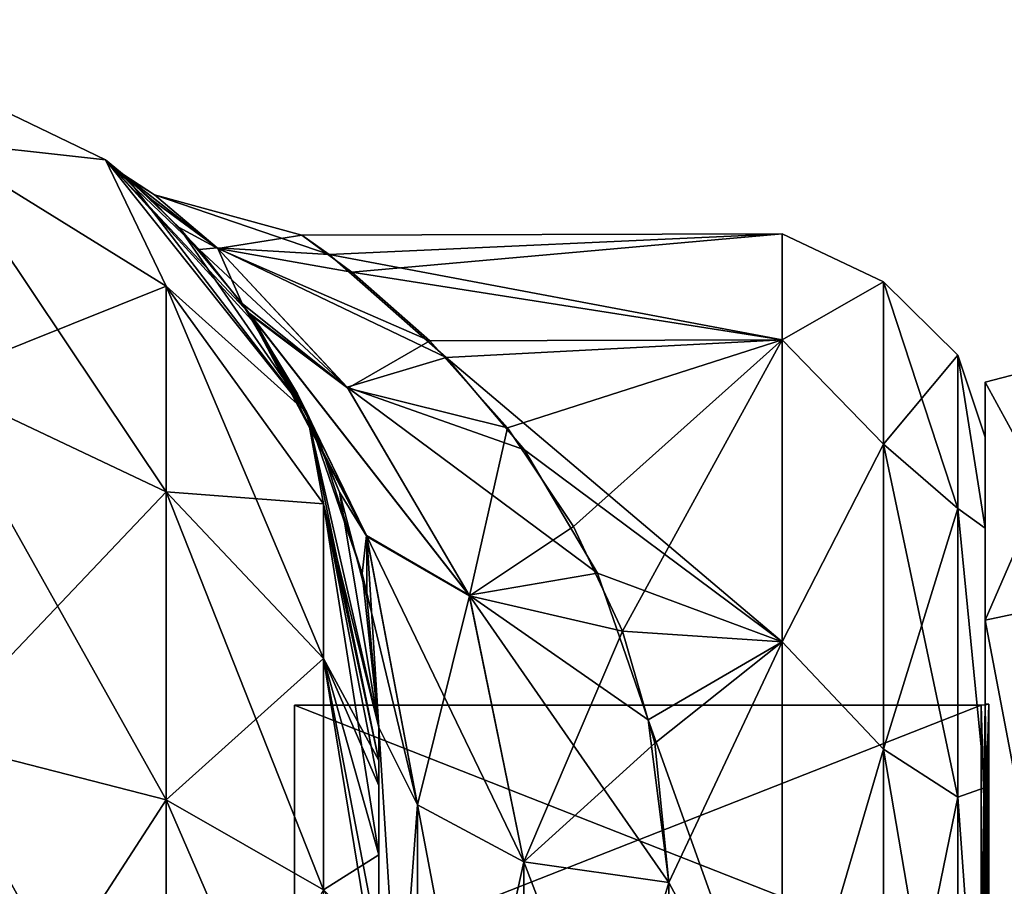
# Model space of a CAD drawing. Extents: x -23 to 470, y -2000 to 0.
# Tile 197 of 198: x 443 to 460, y -15 to 0. Entities that reach past the tile are written whole.
import ezdxf

# ---------------------------------------------------------------- set-up
doc = ezdxf.new("R2010")
doc.units = 0
doc.header["$LTSCALE"] = 64.718028
for name, color, linetype in [('1131', 7, 'CONTINUOUS'), ('1132', 7, 'CONTINUOUS'), ('685', 7, 'CONTINUOUS'), ('687', 7, 'CONTINUOUS'), ('688', 7, 'CONTINUOUS'), ('704', 7, 'CONTINUOUS'), ('705', 7, 'CONTINUOUS'), ('706', 7, 'CONTINUOUS'), ('718', 7, 'CONTINUOUS'), ('719', 7, 'CONTINUOUS'), ('723', 7, 'CONTINUOUS'), ('726', 7, 'CONTINUOUS'), ('949', 7, 'CONTINUOUS'), ('950', 7, 'CONTINUOUS'), ('951', 7, 'CONTINUOUS'), ('952', 7, 'CONTINUOUS'), ('955', 7, 'CONTINUOUS'), ('956', 7, 'CONTINUOUS'), ('959', 7, 'CONTINUOUS'), ('960', 7, 'CONTINUOUS')]:
    doc.layers.add(name, color=color, linetype=linetype)

msp = doc.modelspace()

# ---------------------------------------------------------------- linework, layer by layer
at = {"layer": '1131', "linetype": 'CONTINUOUS'}
for points in [[(460, -12.098), (460, -16.756, -11.244), (460.064, -12.098), (460, -12.098)], [(460.064, -12.098), (460, -16.756, -11.244), (460.064, -16.756, -11.244), (460.064, -12.098)]]:
    msp.add_3dface(points, dxfattribs=at)
at = {"layer": '1132', "linetype": 'CONTINUOUS'}
for points in [[(460, -16.756, 11.244), (460, -12.098), (460.064, -16.756, 11.244), (460, -16.756, 11.244)], [(460, -12.098), (460.064, -12.098), (460.064, -16.756, 11.244), (460, -12.098)]]:
    msp.add_3dface(points, dxfattribs=at)
at = {"layer": '685', "linetype": 'CONTINUOUS'}
for points in [[(449.55, -58.636, 36.169), (449.55, -54.04, 30.645), (449.55, -12.5, 33.5), (449.55, -58.636, 36.169)], [(449.55, -12.5, 33.5), (449.55, -54.04, 30.645), (449.55, -22.687, 28.505), (449.55, -12.5, 33.5)], [(449.55, -13.067, 36.36), (449.55, -58.636, 36.169), (449.55, -12.5, 33.5), (449.55, -13.067, 36.36)], [(449.55, -12.5, 24.51), (449.55, -12.5, 33.5), (449.55, -22.687, 28.505), (449.55, -12.5, 24.51)], [(449.55, -12.5, -33.5), (449.55, -12.5, -24.51), (449.55, -22.687, -28.505), (449.55, -12.5, -33.5)], [(449.55, -13.067, -36.36), (449.55, -12.5, -33.5), (449.55, -58.636, -36.169), (449.55, -13.067, -36.36)], [(449.55, -58.636, -36.169), (449.55, -12.5, -33.5), (449.55, -54.04, -30.644), (449.55, -58.636, -36.169)], [(449.55, -54.04, -30.644), (449.55, -12.5, -33.5), (449.55, -22.687, -28.505), (449.55, -54.04, -30.644)], [(449.55, -13.5, 37.234), (449.55, -58.636, 36.169), (449.55, -13.067, 36.36), (449.55, -13.5, 37.234)], [(449.55, -13.5, -37.234), (449.55, -13.067, -36.36), (449.55, -64.864, -39.769), (449.55, -13.5, -37.234)], [(449.55, -64.864, -39.769), (449.55, -13.067, -36.36), (449.55, -58.636, -36.169), (449.55, -64.864, -39.769)], [(449.55, -14.695, 38.801), (449.55, -58.636, 36.169), (449.55, -13.5, 37.234), (449.55, -14.695, 38.801)], [(449.55, -14.695, -38.801), (449.55, -13.5, -37.234), (449.55, -64.864, -39.769), (449.55, -14.695, -38.801)], [(449.55, -64.864, 39.769), (449.55, -58.636, 36.169), (449.55, -14.695, 38.801), (449.55, -64.864, 39.769)], [(449.55, -16.266, 40), (449.55, -64.864, 39.769), (449.55, -14.695, 38.801), (449.55, -16.266, 40)], [(449.55, -16.266, -40), (449.55, -14.695, -38.801), (449.55, -64.864, -39.769), (449.55, -16.266, -40)]]:
    msp.add_3dface(points, dxfattribs=at)
at = {"layer": '687', "linetype": 'CONTINUOUS'}
for points in [[(460, -7.5, 0), (460, -9.067, 7.854), (460, -48.5, 0), (460, -7.5, 0)], [(460, -9.067, -7.855), (460, -7.5, 0), (460, -46.933, -7.854), (460, -9.067, -7.855)], [(460, -46.933, -7.854), (460, -7.5, 0), (460, -48.5, 0), (460, -46.933, -7.854)], [(460, -9.067, 7.854), (460, -13.536, 14.522), (460, -46.933, 7.855), (460, -9.067, 7.854)], [(460, -48.5, 0), (460, -9.067, 7.854), (460, -46.933, 7.855), (460, -48.5, 0)], [(460, -13.536, -14.522), (460, -9.067, -7.855), (460, -42.464, -14.522), (460, -13.536, -14.522)], [(460, -42.464, -14.522), (460, -9.067, -7.855), (460, -46.933, -7.854), (460, -42.464, -14.522)], [(460, -13.536, 14.522), (460, -20.235, 18.966), (460, -35.766, 18.966), (460, -13.536, 14.522)], [(460, -46.933, 7.855), (460, -13.536, 14.522), (460, -42.464, 14.522), (460, -46.933, 7.855)], [(460, -42.464, 14.522), (460, -13.536, 14.522), (460, -35.766, 18.966), (460, -42.464, 14.522)], [(460, -20.234, -18.966), (460, -13.536, -14.522), (460, -42.464, -14.522), (460, -20.234, -18.966)]]:
    msp.add_3dface(points, dxfattribs=at)
at = {"layer": '688', "linetype": 'CONTINUOUS'}
for points in [[(449.089, -4.658, 5.583), (456.5, -4, 0), (448.227, -4.026, 1.121), (449.089, -4.658, 5.583)], [(448.227, -4.026, 1.121), (456.5, -4, 0), (448.695, -4.359, -4.138), (448.227, -4.026, 1.121)], [(456.5, -4, 0), (456.5, -5.827, -9.184), (448.695, -4.359, -4.138), (456.5, -4, 0)], [(456.5, -5.827, 9.184), (456.5, -4, 0), (449.089, -4.658, 5.583), (456.5, -5.827, 9.184)], [(448.695, -4.359, -4.138), (456.5, -5.827, -9.184), (450.715, -6.131, -9.886), (448.695, -4.359, -4.138)], [(450.432, -5.843, 9.223), (456.5, -5.827, 9.184), (449.089, -4.658, 5.583), (450.432, -5.843, 9.223)], [(451.772, -7.344, 12.219), (456.5, -5.827, 9.184), (450.432, -5.843, 9.223), (451.772, -7.344, 12.219)], [(456.5, -5.827, -9.184), (456.5, -11.029, -16.971), (450.715, -6.131, -9.886), (456.5, -5.827, -9.184)], [(452.905, -9.042, 14.717), (456.5, -5.827, 9.184), (451.772, -7.344, 12.219), (452.905, -9.042, 14.717)], [(453.751, -10.844, 16.783), (456.5, -5.827, 9.184), (452.905, -9.042, 14.717), (453.751, -10.844, 16.783)], [(456.5, -11.029, 16.971), (456.5, -5.827, 9.184), (453.751, -10.844, 16.783), (456.5, -11.029, 16.971)], [(450.715, -6.131, -9.886), (456.5, -11.029, -16.971), (452.06, -7.719, -12.833), (450.715, -6.131, -9.886)], [(452.06, -7.719, -12.833), (456.5, -11.029, -16.971), (453.323, -9.845, -15.697), (452.06, -7.719, -12.833)], [(453.323, -9.845, -15.697), (456.5, -11.029, -16.971), (454.195, -12.37, -18.213), (453.323, -9.845, -15.697)], [(454.31, -12.769, 18.547), (456.5, -11.029, 16.971), (453.751, -10.844, 16.783), (454.31, -12.769, 18.547)], [(456.5, -11.029, -16.971), (456.5, -18.816, -22.173), (454.195, -12.37, -18.213), (456.5, -11.029, -16.971)], [(454.55, -15.172, 20.284), (456.5, -11.029, 16.971), (454.31, -12.769, 18.547), (454.55, -15.172, 20.284)], [(456.5, -18.816, 22.173), (456.5, -11.029, 16.971), (454.55, -15.172, 20.284), (456.5, -18.816, 22.173)], [(454.195, -12.37, -18.213), (456.5, -18.816, -22.173), (454.55, -15.172, -20.284), (454.195, -12.37, -18.213)], [(454.55, -15.172, -20.284), (456.5, -18.816, -22.173), (454.55, -21.323, -23.052), (454.55, -15.172, -20.284)], [(454.55, -21.323, 23.052), (456.5, -18.816, 22.173), (454.55, -15.172, 20.284), (454.55, -21.323, 23.052)]]:
    msp.add_3dface(points, dxfattribs=at)
at = {"layer": '704', "linetype": 'CONTINUOUS'}
for points in [[(439.832, -0.313, -33.5), (444.844, -2.727, -33.5), (441.834, -2.396, -40.776), (439.832, -0.313, -33.5)], [(441.834, -2.396, -40.776), (444.844, -2.727, -33.5), (445.889, -4.9, -39.741), (441.834, -2.396, -40.776)], [(441.834, -2.396, -40.776), (445.889, -4.9, -39.741), (441.834, -6.525, -46.964), (441.834, -2.396, -40.776)], [(444.844, -2.727, -33.5), (448.312, -7.076, -33.5), (445.889, -4.9, -39.741), (444.844, -2.727, -33.5)], [(445.889, -4.9, -39.741), (445.889, -8.442, -45.049), (441.834, -6.525, -46.964), (445.889, -4.9, -39.741)], [(445.889, -4.9, -39.741), (448.312, -7.076, -33.5), (448.598, -8.648, -38.192), (445.889, -4.9, -39.741)], [(445.889, -4.9, -39.741), (448.598, -8.648, -38.192), (445.889, -8.442, -45.049), (445.889, -4.9, -39.741)], [(445.889, -8.442, -45.049), (441.834, -12.71, -51.099), (441.834, -6.525, -46.964), (445.889, -8.442, -45.049)], [(448.312, -7.076, -33.5), (449.55, -12.5, -33.5), (448.598, -8.648, -38.192), (448.312, -7.076, -33.5)], [(445.889, -13.747, -48.595), (441.834, -12.71, -51.099), (445.889, -8.442, -45.049), (445.889, -13.747, -48.595)], [(448.598, -8.648, -38.192), (448.598, -11.311, -42.182), (445.889, -8.442, -45.049), (448.598, -8.648, -38.192)], [(448.598, -11.311, -42.182), (445.889, -13.747, -48.595), (445.889, -8.442, -45.049), (448.598, -11.311, -42.182)], [(449.55, -12.5, -33.5), (449.55, -13.067, -36.36), (448.598, -8.648, -38.192), (449.55, -12.5, -33.5)], [(448.598, -8.648, -38.192), (449.55, -13.067, -36.36), (448.598, -11.311, -42.182), (448.598, -8.648, -38.192)], [(448.598, -15.299, -44.849), (445.889, -13.747, -48.595), (448.598, -11.311, -42.182), (448.598, -15.299, -44.849)], [(449.55, -13.067, -36.36), (449.55, -13.5, -37.234), (448.598, -11.311, -42.182), (449.55, -13.067, -36.36)], [(449.55, -13.5, -37.234), (449.55, -14.695, -38.801), (448.598, -11.311, -42.182), (449.55, -13.5, -37.234)], [(449.55, -14.695, -38.801), (448.598, -15.299, -44.849), (448.598, -11.311, -42.182), (449.55, -14.695, -38.801)], [(445.889, -13.747, -48.595), (441.834, -20, -52.548), (441.834, -12.71, -51.099), (445.889, -13.747, -48.595)], [(445.889, -20, -49.839), (441.834, -20, -52.548), (445.889, -13.747, -48.595), (445.889, -20, -49.839)], [(448.598, -15.299, -44.849), (445.889, -20, -49.839), (445.889, -13.747, -48.595), (448.598, -15.299, -44.849)], [(449.55, -14.695, -38.801), (449.55, -16.266, -40), (448.598, -15.299, -44.849), (449.55, -14.695, -38.801)]]:
    msp.add_3dface(points, dxfattribs=at)
at = {"layer": '705', "linetype": 'CONTINUOUS'}
for points in [[(444.844, -2.727, -33.5), (439.832, -0.313, -33.5), (444.844, -2.727, 33.5), (444.844, -2.727, -33.5)], [(444.844, -2.727, 33.5), (439.832, -0.313, -33.5), (439.832, -0.313, 33.5), (444.844, -2.727, 33.5)], [(448.312, -7.076, -33.5), (444.844, -2.727, -33.5), (447.48, -5.611, -14.453), (448.312, -7.076, -33.5)], [(447.48, -5.611, -14.453), (444.844, -2.727, -33.5), (447.311, -5.361, -13.825), (447.48, -5.611, -14.453)], [(447.311, -5.361, -13.825), (444.844, -2.727, -33.5), (446.457, -4.268, -10.521), (447.311, -5.361, -13.825)], [(446.457, -4.268, -10.521), (444.844, -2.727, -33.5), (445.638, -3.417, -6.694), (446.457, -4.268, -10.521)], [(445.638, -3.417, -6.694), (444.844, -2.727, -33.5), (445.142, -2.973, -3.013), (445.638, -3.417, -6.694)], [(445.142, -2.973, -3.013), (444.844, -2.727, -33.5), (445.199, -3.021, 3.641), (445.142, -2.973, -3.013)], [(445.199, -3.021, 3.641), (444.844, -2.727, -33.5), (444.844, -2.727, 33.5), (445.199, -3.021, 3.641)], [(448.312, -7.076, 33.5), (445.199, -3.021, 3.641), (444.844, -2.727, 33.5), (448.312, -7.076, 33.5)], [(446.113, -3.891, 9.057), (445.199, -3.021, 3.641), (448.312, -7.076, 33.5), (446.113, -3.891, 9.057)], [(447.196, -5.199, 13.395), (446.113, -3.891, 9.057), (448.312, -7.076, 33.5), (447.196, -5.199, 13.395)], [(447.33, -5.388, 13.894), (447.196, -5.199, 13.395), (448.312, -7.076, 33.5), (447.33, -5.388, 13.894)], [(448.152, -6.756, 16.935), (447.33, -5.388, 13.894), (448.312, -7.076, 33.5), (448.152, -6.756, 16.935)], [(448.506, -7.499, -18.285), (448.312, -7.076, -33.5), (447.48, -5.611, -14.453), (448.506, -7.499, -18.285)], [(448.876, -8.45, 19.819), (448.152, -6.756, 16.935), (448.312, -7.076, 33.5), (448.876, -8.45, 19.819)], [(449.55, -12.5, 33.5), (448.876, -8.45, 19.819), (448.312, -7.076, 33.5), (449.55, -12.5, 33.5)], [(449.55, -12.5, -24.51), (449.55, -12.5, -33.5), (448.312, -7.076, -33.5), (449.55, -12.5, -24.51)], [(449.55, -12.5, -24.51), (448.312, -7.076, -33.5), (449.266, -9.851, -21.723), (449.55, -12.5, -24.51)], [(449.266, -9.851, -21.723), (448.312, -7.076, -33.5), (448.506, -7.499, -18.285), (449.266, -9.851, -21.723)], [(448.876, -8.45, 19.819), (449.55, -12.5, 33.5), (449.345, -10.247, 22.207), (448.876, -8.45, 19.819)], [(449.55, -12.5, 33.5), (449.55, -12.5, 24.51), (449.345, -10.247, 22.207), (449.55, -12.5, 33.5)]]:
    msp.add_3dface(points, dxfattribs=at)
at = {"layer": '706', "linetype": 'CONTINUOUS'}
for points in [[(444.844, -2.727, 33.5), (439.832, -0.313, 33.5), (441.834, -2.396, 40.776), (444.844, -2.727, 33.5)], [(445.889, -4.9, 39.741), (444.844, -2.727, 33.5), (441.834, -2.396, 40.776), (445.889, -4.9, 39.741)], [(445.889, -4.9, 39.741), (441.834, -2.396, 40.776), (445.889, -8.442, 45.049), (445.889, -4.9, 39.741)], [(445.889, -8.442, 45.049), (441.834, -2.396, 40.776), (441.834, -6.525, 46.964), (445.889, -8.442, 45.049)], [(448.312, -7.076, 33.5), (444.844, -2.727, 33.5), (445.889, -4.9, 39.741), (448.312, -7.076, 33.5)], [(448.598, -8.648, 38.192), (448.312, -7.076, 33.5), (445.889, -4.9, 39.741), (448.598, -8.648, 38.192)], [(448.598, -8.648, 38.192), (445.889, -4.9, 39.741), (448.598, -11.311, 42.182), (448.598, -8.648, 38.192)], [(448.598, -11.311, 42.182), (445.889, -4.9, 39.741), (445.889, -8.442, 45.049), (448.598, -11.311, 42.182)], [(441.834, -12.71, 51.099), (445.889, -13.747, 48.595), (441.834, -6.525, 46.964), (441.834, -12.71, 51.099)], [(445.889, -13.747, 48.595), (445.889, -8.442, 45.049), (441.834, -6.525, 46.964), (445.889, -13.747, 48.595)], [(449.55, -13.067, 36.36), (449.55, -12.5, 33.5), (448.312, -7.076, 33.5), (449.55, -13.067, 36.36)], [(449.55, -13.067, 36.36), (448.312, -7.076, 33.5), (448.598, -8.648, 38.192), (449.55, -13.067, 36.36)], [(445.889, -13.747, 48.595), (448.598, -15.299, 44.849), (445.889, -8.442, 45.049), (445.889, -13.747, 48.595)], [(448.598, -15.299, 44.849), (448.598, -11.311, 42.182), (445.889, -8.442, 45.049), (448.598, -15.299, 44.849)], [(449.55, -14.695, 38.801), (449.55, -13.5, 37.234), (448.598, -8.648, 38.192), (449.55, -14.695, 38.801)], [(449.55, -14.695, 38.801), (448.598, -8.648, 38.192), (448.598, -11.311, 42.182), (449.55, -14.695, 38.801)], [(449.55, -13.5, 37.234), (449.55, -13.067, 36.36), (448.598, -8.648, 38.192), (449.55, -13.5, 37.234)], [(449.55, -17.135, 40.431), (449.55, -16.266, 40), (448.598, -11.311, 42.182), (449.55, -17.135, 40.431)], [(448.598, -15.299, 44.849), (449.55, -17.135, 40.431), (448.598, -11.311, 42.182), (448.598, -15.299, 44.849)], [(449.55, -16.266, 40), (449.55, -14.695, 38.801), (448.598, -11.311, 42.182), (449.55, -16.266, 40)], [(445.889, -13.747, 48.595), (441.834, -12.71, 51.099), (445.889, -20, 49.839), (445.889, -13.747, 48.595)], [(445.889, -20, 49.839), (441.834, -12.71, 51.099), (441.834, -20, 52.548), (445.889, -20, 49.839)], [(448.598, -15.299, 44.849), (445.889, -13.747, 48.595), (448.598, -20, 45.784), (448.598, -15.299, 44.849)], [(448.598, -20, 45.784), (445.889, -13.747, 48.595), (445.889, -20, 49.839), (448.598, -20, 45.784)]]:
    msp.add_3dface(points, dxfattribs=at)
at = {"layer": '718', "linetype": 'CONTINUOUS'}
for points in [[(445.638, -3.417, -6.694), (445.142, -2.973, -3.013), (446.765, -4.244, -6.681), (445.638, -3.417, -6.694)], [(445.142, -2.973, -3.013), (445.199, -3.021, 3.641), (445.686, -3.33, 0.02), (445.142, -2.973, -3.013)], [(446.765, -4.244, -6.681), (445.142, -2.973, -3.013), (445.686, -3.33, 0.02), (446.765, -4.244, -6.681)], [(445.199, -3.021, 3.641), (446.113, -3.891, 9.057), (446.777, -4.253, 6.715), (445.199, -3.021, 3.641)], [(445.686, -3.33, 0.02), (445.199, -3.021, 3.641), (446.777, -4.253, 6.715), (445.686, -3.33, 0.02)], [(448.227, -4.026, 1.121), (448.695, -4.359, -4.138), (445.686, -3.33, 0.02), (448.227, -4.026, 1.121)], [(448.227, -4.026, 1.121), (445.686, -3.33, 0.02), (446.777, -4.253, 6.715), (448.227, -4.026, 1.121)], [(448.695, -4.359, -4.138), (446.765, -4.244, -6.681), (445.686, -3.33, 0.02), (448.695, -4.359, -4.138)], [(446.457, -4.268, -10.521), (445.638, -3.417, -6.694), (446.765, -4.244, -6.681), (446.457, -4.268, -10.521)], [(446.113, -3.891, 9.057), (447.196, -5.199, 13.395), (446.777, -4.253, 6.715), (446.113, -3.891, 9.057)], [(449.089, -4.658, 5.583), (448.227, -4.026, 1.121), (446.777, -4.253, 6.715), (449.089, -4.658, 5.583)], [(449.008, -6.643, -12.374), (446.457, -4.268, -10.521), (446.765, -4.244, -6.681), (449.008, -6.643, -12.374)], [(447.311, -5.361, -13.825), (446.457, -4.268, -10.521), (449.008, -6.643, -12.374), (447.311, -5.361, -13.825)], [(448.695, -4.359, -4.138), (450.715, -6.131, -9.886), (446.765, -4.244, -6.681), (448.695, -4.359, -4.138)], [(450.715, -6.131, -9.886), (449.008, -6.643, -12.374), (446.765, -4.244, -6.681), (450.715, -6.131, -9.886)], [(450.432, -5.843, 9.223), (449.089, -4.658, 5.583), (446.777, -4.253, 6.715), (450.432, -5.843, 9.223)], [(450.432, -5.843, 9.223), (446.777, -4.253, 6.715), (449.019, -6.657, 12.397), (450.432, -5.843, 9.223)], [(446.777, -4.253, 6.715), (447.196, -5.199, 13.395), (449.019, -6.657, 12.397), (446.777, -4.253, 6.715)], [(447.196, -5.199, 13.395), (447.33, -5.388, 13.894), (449.019, -6.657, 12.397), (447.196, -5.199, 13.395)], [(447.48, -5.611, -14.453), (447.311, -5.361, -13.825), (449.341, -9.198, -18.705), (447.48, -5.611, -14.453)], [(449.341, -9.198, -18.705), (447.311, -5.361, -13.825), (451.108, -10.22, -17.113), (449.341, -9.198, -18.705)], [(451.108, -10.22, -17.113), (447.311, -5.361, -13.825), (449.008, -6.643, -12.374), (451.108, -10.22, -17.113)], [(447.33, -5.388, 13.894), (448.152, -6.756, 16.935), (449.346, -9.211, 18.717), (447.33, -5.388, 13.894)], [(449.019, -6.657, 12.397), (447.33, -5.388, 13.894), (451.112, -10.233, 17.125), (449.019, -6.657, 12.397)], [(451.112, -10.233, 17.125), (447.33, -5.388, 13.894), (449.346, -9.211, 18.717), (451.112, -10.233, 17.125)], [(448.506, -7.499, -18.285), (447.48, -5.611, -14.453), (449.341, -9.198, -18.705), (448.506, -7.499, -18.285)], [(451.772, -7.344, 12.219), (450.432, -5.843, 9.223), (449.019, -6.657, 12.397), (451.772, -7.344, 12.219)], [(450.715, -6.131, -9.886), (452.06, -7.719, -12.833), (449.008, -6.643, -12.374), (450.715, -6.131, -9.886)], [(448.152, -6.756, 16.935), (448.876, -8.45, 19.819), (449.346, -9.211, 18.717), (448.152, -6.756, 16.935)], [(452.06, -7.719, -12.833), (453.323, -9.845, -15.697), (449.008, -6.643, -12.374), (452.06, -7.719, -12.833)], [(453.323, -9.845, -15.697), (451.108, -10.22, -17.113), (449.008, -6.643, -12.374), (453.323, -9.845, -15.697)], [(451.772, -7.344, 12.219), (449.019, -6.657, 12.397), (451.112, -10.233, 17.125), (451.772, -7.344, 12.219)], [(452.905, -9.042, 14.717), (451.772, -7.344, 12.219), (451.112, -10.233, 17.125), (452.905, -9.042, 14.717)], [(449.266, -9.851, -21.723), (448.506, -7.499, -18.285), (449.341, -9.198, -18.705), (449.266, -9.851, -21.723)], [(448.876, -8.45, 19.819), (449.345, -10.247, 22.207), (449.346, -9.211, 18.717), (448.876, -8.45, 19.819)], [(453.751, -10.844, 16.783), (452.905, -9.042, 14.717), (451.112, -10.233, 17.125), (453.751, -10.844, 16.783)], [(450.219, -13.835, -22.399), (449.266, -9.851, -21.723), (449.341, -9.198, -18.705), (450.219, -13.835, -22.399)], [(450.219, -13.835, -22.399), (449.341, -9.198, -18.705), (452.05, -14.814, -20.85), (450.219, -13.835, -22.399)], [(452.05, -14.814, -20.85), (449.341, -9.198, -18.705), (451.108, -10.22, -17.113), (452.05, -14.814, -20.85)], [(449.345, -10.247, 22.207), (449.55, -12.5, 24.51), (449.346, -9.211, 18.717), (449.345, -10.247, 22.207)], [(449.55, -12.5, 24.51), (450.219, -13.835, 22.399), (449.346, -9.211, 18.717), (449.55, -12.5, 24.51)], [(450.219, -13.835, 22.399), (451.112, -10.233, 17.125), (449.346, -9.211, 18.717), (450.219, -13.835, 22.399)], [(449.55, -12.5, -24.51), (449.266, -9.851, -21.723), (450.219, -13.835, -22.399), (449.55, -12.5, -24.51)], [(453.323, -9.845, -15.697), (454.195, -12.37, -18.213), (451.108, -10.22, -17.113), (453.323, -9.845, -15.697)], [(452.05, -14.814, 20.85), (451.112, -10.233, 17.125), (450.219, -13.835, 22.399), (452.05, -14.814, 20.85)], [(454.195, -12.37, -18.213), (454.55, -15.172, -20.284), (451.108, -10.22, -17.113), (454.195, -12.37, -18.213)], [(454.55, -15.172, -20.284), (452.05, -14.814, -20.85), (451.108, -10.22, -17.113), (454.55, -15.172, -20.284)], [(453.751, -10.844, 16.783), (451.112, -10.233, 17.125), (452.05, -14.814, 20.85), (453.751, -10.844, 16.783)], [(454.31, -12.769, 18.547), (453.751, -10.844, 16.783), (452.05, -14.814, 20.85), (454.31, -12.769, 18.547)], [(454.55, -15.172, 20.284), (454.31, -12.769, 18.547), (452.05, -14.814, 20.85), (454.55, -15.172, 20.284)]]:
    msp.add_3dface(points, dxfattribs=at)
at = {"layer": '719', "linetype": 'CONTINUOUS'}
for points in [[(449.55, -22.687, -28.505), (449.55, -12.5, -24.51), (450.219, -23.159, -26.056), (449.55, -22.687, -28.505)], [(449.55, -12.5, -24.51), (450.219, -13.835, -22.399), (450.219, -23.159, -26.056), (449.55, -12.5, -24.51)], [(450.219, -13.835, -22.399), (452.05, -14.814, -20.85), (452.05, -23.493, -24.255), (450.219, -13.835, -22.399)], [(450.219, -23.159, -26.056), (450.219, -13.835, -22.399), (452.05, -23.493, -24.255), (450.219, -23.159, -26.056)], [(454.55, -15.172, -20.284), (454.55, -21.323, -23.052), (452.05, -14.814, -20.85), (454.55, -15.172, -20.284)], [(452.05, -14.814, -20.85), (454.55, -21.323, -23.052), (452.05, -23.493, -24.255), (452.05, -14.814, -20.85)]]:
    msp.add_3dface(points, dxfattribs=at)
at = {"layer": '723', "linetype": 'CONTINUOUS'}
for points in [[(449.55, -12.5, 24.51), (449.55, -22.687, 28.505), (450.219, -13.835, 22.399), (449.55, -12.5, 24.51)], [(450.219, -13.835, 22.399), (449.55, -22.687, 28.505), (450.219, -23.159, 26.056), (450.219, -13.835, 22.399)], [(452.05, -14.814, 20.85), (450.219, -13.835, 22.399), (450.219, -23.159, 26.056), (452.05, -14.814, 20.85)], [(452.05, -14.814, 20.85), (450.219, -23.159, 26.056), (452.05, -23.493, 24.255), (452.05, -14.814, 20.85)], [(454.55, -15.172, 20.284), (452.05, -14.814, 20.85), (452.05, -23.493, 24.255), (454.55, -15.172, 20.284)], [(454.55, -21.323, 23.052), (454.55, -15.172, 20.284), (452.05, -23.493, 24.255), (454.55, -21.323, 23.052)]]:
    msp.add_3dface(points, dxfattribs=at)
at = {"layer": '726', "linetype": 'CONTINUOUS'}
for points in [[(456.5, -5.827, -9.184), (456.5, -4, 0), (458.25, -4.826, -4.086), (456.5, -5.827, -9.184)], [(456.5, -4, 0), (456.5, -5.827, 9.184), (458.25, -4.826, 4.086), (456.5, -4, 0)], [(456.5, -4, 0), (458.25, -4.826, 4.086), (458.25, -4.826, -4.086), (456.5, -4, 0)], [(456.5, -5.827, -9.184), (458.25, -4.826, -4.086), (458.25, -7.621, -11.766), (456.5, -5.827, -9.184)], [(456.5, -5.827, 9.184), (458.25, -7.621, 11.766), (458.25, -4.826, 4.086), (456.5, -5.827, 9.184)], [(459.532, -6.09, 3.863), (459.532, -6.09, -3.863), (458.25, -4.826, 4.086), (459.532, -6.09, 3.863)], [(458.25, -7.621, 11.766), (459.532, -6.09, 3.863), (458.25, -4.826, 4.086), (458.25, -7.621, 11.766)], [(459.532, -6.09, -3.863), (459.532, -8.732, -11.124), (458.25, -4.826, -4.086), (459.532, -6.09, -3.863)], [(458.25, -4.826, 4.086), (459.532, -6.09, -3.863), (458.25, -4.826, -4.086), (458.25, -4.826, 4.086)], [(458.25, -4.826, -4.086), (459.532, -8.732, -11.124), (458.25, -7.621, -11.766), (458.25, -4.826, -4.086)], [(456.5, -11.029, -16.971), (456.5, -5.827, -9.184), (458.25, -7.621, -11.766), (456.5, -11.029, -16.971)], [(456.5, -5.827, 9.184), (456.5, -11.029, 16.971), (458.25, -7.621, 11.766), (456.5, -5.827, 9.184)], [(459.532, -8.732, 11.124), (459.532, -6.09, 3.863), (458.25, -7.621, 11.766), (459.532, -8.732, 11.124)], [(460, -9.067, 7.854), (460, -7.5, 0), (459.532, -6.09, 3.863), (460, -9.067, 7.854)], [(459.532, -8.732, 11.124), (460, -9.067, 7.854), (459.532, -6.09, 3.863), (459.532, -8.732, 11.124)], [(460, -7.5, 0), (460, -9.067, -7.855), (459.532, -6.09, -3.863), (460, -7.5, 0)], [(459.532, -6.09, 3.863), (460, -7.5, 0), (459.532, -6.09, -3.863), (459.532, -6.09, 3.863)], [(459.532, -6.09, -3.863), (460, -9.067, -7.855), (459.532, -8.732, -11.124), (459.532, -6.09, -3.863)], [(456.5, -11.029, -16.971), (458.25, -7.621, -11.766), (458.25, -12.875, -18.026), (456.5, -11.029, -16.971)], [(456.5, -11.029, 16.971), (458.25, -12.875, 18.026), (458.25, -7.621, 11.766), (456.5, -11.029, 16.971)], [(458.25, -12.875, 18.026), (459.532, -8.732, 11.124), (458.25, -7.621, 11.766), (458.25, -12.875, 18.026)], [(459.532, -8.732, -11.124), (459.532, -13.699, -17.043), (458.25, -7.621, -11.766), (459.532, -8.732, -11.124)], [(458.25, -7.621, -11.766), (459.532, -13.699, -17.043), (458.25, -12.875, -18.026), (458.25, -7.621, -11.766)], [(459.532, -13.699, 17.043), (459.532, -8.732, 11.124), (458.25, -12.875, 18.026), (459.532, -13.699, 17.043)], [(460, -13.536, 14.522), (460, -9.067, 7.854), (459.532, -8.732, 11.124), (460, -13.536, 14.522)], [(459.532, -13.699, 17.043), (460, -13.536, 14.522), (459.532, -8.732, 11.124), (459.532, -13.699, 17.043)], [(460, -9.067, -7.855), (460, -13.536, -14.522), (459.532, -8.732, -11.124), (460, -9.067, -7.855)], [(459.532, -8.732, -11.124), (460, -13.536, -14.522), (459.532, -13.699, -17.043), (459.532, -8.732, -11.124)], [(456.5, -18.816, -22.173), (456.5, -11.029, -16.971), (458.25, -12.875, -18.026), (456.5, -18.816, -22.173)], [(456.5, -11.029, 16.971), (456.5, -18.816, 22.173), (458.25, -12.875, 18.026), (456.5, -11.029, 16.971)], [(456.5, -18.816, -22.173), (458.25, -12.875, -18.026), (458.25, -19.952, -22.112), (456.5, -18.816, -22.173)], [(456.5, -18.816, 22.173), (458.25, -19.952, 22.112), (458.25, -12.875, 18.026), (456.5, -18.816, 22.173)], [(458.25, -19.952, 22.112), (459.532, -13.699, 17.043), (458.25, -12.875, 18.026), (458.25, -19.952, 22.112)], [(459.532, -13.699, -17.043), (459.532, -20.391, -20.907), (458.25, -12.875, -18.026), (459.532, -13.699, -17.043)], [(458.25, -12.875, -18.026), (459.532, -20.391, -20.907), (458.25, -19.952, -22.112), (458.25, -12.875, -18.026)], [(460, -20.235, 18.966), (460, -13.536, 14.522), (459.532, -13.699, 17.043), (460, -20.235, 18.966)], [(460, -13.536, -14.522), (460, -20.234, -18.966), (459.532, -13.699, -17.043), (460, -13.536, -14.522)], [(459.532, -20.391, 20.907), (459.532, -13.699, 17.043), (458.25, -19.952, 22.112), (459.532, -20.391, 20.907)], [(459.532, -20.391, 20.907), (460, -20.235, 18.966), (459.532, -13.699, 17.043), (459.532, -20.391, 20.907)], [(459.532, -13.699, -17.043), (460, -20.234, -18.966), (459.532, -20.391, -20.907), (459.532, -13.699, -17.043)]]:
    msp.add_3dface(points, dxfattribs=at)
at = {"layer": '949', "linetype": 'CONTINUOUS'}
for points in [[(460, -12.098), (460, -16.756, 11.244), (460, -6.556), (460, -12.098)], [(460, -6.556), (460, -16.756, 11.244), (460, -10.652, 12.605), (460, -6.556)], [(460, -10.652, -12.605), (460, -12.098), (460, -6.556), (460, -10.652, -12.605)], [(460, -16.756, 11.244), (460, -28, 15.902), (460, -10.652, 12.605), (460, -16.756, 11.244)], [(460, -10.652, 12.605), (460, -28, 15.902), (460, -34.627, 20.394), (460, -10.652, 12.605)], [(460, -16.756, -11.244), (460, -12.098), (460, -10.652, -12.605), (460, -16.756, -11.244)], [(460, -28, -15.902), (460, -16.756, -11.244), (460, -10.652, -12.605), (460, -28, -15.902)], [(460, -21.373, -20.394), (460, -28, -15.902), (460, -10.652, -12.605), (460, -21.373, -20.394)], [(460, -21.373, 20.394), (460, -10.652, 12.605), (460, -34.627, 20.394), (460, -21.373, 20.394)]]:
    msp.add_3dface(points, dxfattribs=at)
at = {"layer": '950', "linetype": 'CONTINUOUS'}
for points in [[(448.1, -12.115), (448.1, -16.768, -11.232), (448.1, -43.885), (448.1, -12.115)], [(448.1, -12.115), (448.1, -43.885), (448.1, -39.232, 11.232), (448.1, -12.115)], [(448.1, -12.115), (448.1, -39.232, 11.232), (448.1, -16.768, 11.232), (448.1, -12.115)]]:
    msp.add_3dface(points, dxfattribs=at)
at = {"layer": '951', "linetype": 'CONTINUOUS'}
for points in [[(448.1, -16.768, -11.232), (448.1, -12.115), (459.934, -16.768, -11.232), (448.1, -16.768, -11.232)], [(459.934, -16.768, -11.232), (448.1, -12.115), (459.934, -12.115), (459.934, -16.768, -11.232)]]:
    msp.add_3dface(points, dxfattribs=at)
at = {"layer": '952', "linetype": 'CONTINUOUS'}
for points in [[(459.934, -12.115), (448.1, -12.115), (448.1, -16.768, 11.232), (459.934, -12.115)], [(459.934, -12.115), (448.1, -16.768, 11.232), (459.934, -16.768, 11.232), (459.934, -12.115)]]:
    msp.add_3dface(points, dxfattribs=at)
at = {"layer": '955', "linetype": 'CONTINUOUS'}
for points in [[(462.009, -10.226, -12.913), (460, -6.556), (462.009, -6.03, 0), (462.009, -10.226, -12.913)], [(460, -10.652, -12.605), (460, -6.556), (462.009, -10.226, -12.913), (460, -10.652, -12.605)], [(462.009, -21.211, -20.894), (460, -10.652, -12.605), (462.009, -10.226, -12.913), (462.009, -21.211, -20.894)], [(460, -21.373, -20.394), (460, -10.652, -12.605), (462.009, -21.211, -20.894), (460, -21.373, -20.394)]]:
    msp.add_3dface(points, dxfattribs=at)
at = {"layer": '956', "linetype": 'CONTINUOUS'}
for points in [[(460, -6.556), (460, -10.652, 12.605), (462.009, -6.03, 0), (460, -6.556)], [(462.009, -6.03, 0), (460, -10.652, 12.605), (462.009, -10.226, 12.913), (462.009, -6.03, 0)], [(460, -10.652, 12.605), (460, -21.373, 20.394), (462.009, -10.226, 12.913), (460, -10.652, 12.605)], [(462.009, -10.226, 12.913), (460, -21.373, 20.394), (462.009, -21.211, 20.894), (462.009, -10.226, 12.913)]]:
    msp.add_3dface(points, dxfattribs=at)
at = {"layer": '959', "linetype": 'CONTINUOUS'}
for points in [[(459.934, -16.768, 11.232), (460.064, -12.098), (459.999, -12.111), (459.934, -16.768, 11.232)], [(460.064, -12.098), (459.934, -16.768, 11.232), (460.064, -16.756, 11.244), (460.064, -12.098)], [(459.934, -12.115), (459.934, -16.768, 11.232), (459.999, -12.111), (459.934, -12.115)]]:
    msp.add_3dface(points, dxfattribs=at)
at = {"layer": '960', "linetype": 'CONTINUOUS'}
for points in [[(459.934, -12.115), (459.999, -12.111), (460.064, -16.756, -11.244), (459.934, -12.115)], [(459.934, -16.768, -11.232), (459.934, -12.115), (460.064, -16.756, -11.244), (459.934, -16.768, -11.232)], [(459.999, -12.111), (460.064, -12.098), (460.064, -16.756, -11.244), (459.999, -12.111)]]:
    msp.add_3dface(points, dxfattribs=at)

doc.saveas('drawing.dxf')
